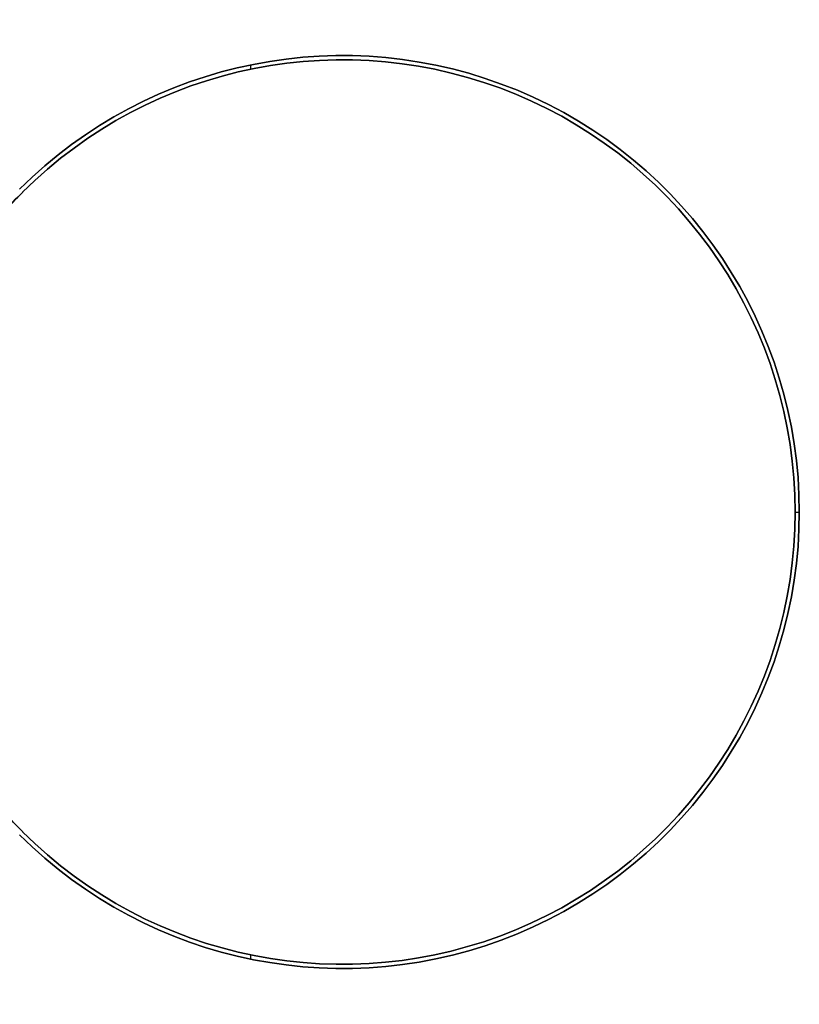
# Model space of a CAD drawing. Header units: millimetres. Extents: x -42 to 129, y -23 to 94.
# Tile 256 of 256: x 37 to 129, y -23 to 94. Entities that reach past the tile are written whole.
import ezdxf

# ---------------------------------------------------------------- set-up
doc = ezdxf.new("R2010")
doc.units = ezdxf.units.MM
doc.layers.add('PANTALLA', color=7, linetype='Continuous')

msp = doc.modelspace()

# ---------------------------------------------------------------- linework, layer by layer
at = {"layer": 'PANTALLA', "color": 254, "true_color": 0xcbd2ef, "extrusion": (0, 0, -1)}
for centre, radius, start, end in [((-74.96, 35.49, 180), 54.24, 45, 180), ((-74.96, 35.49, -180), 54.24, 45, 180), ((-74.96, 35.49, -180), 54.24, 45, 180), ((-74.96, 35.49), 54.24, 45, 180), ((-74.96, 35.49, -180), 53.74, 45, 180), ((-74.96, 35.49), 53.74, 45, 180), ((-74.96, 35.49, 180), 54.24, 180, 315), ((-74.96, 35.49, -180), 54.24, 180, 315), ((-74.96, 35.49, -180), 54.24, 180, 315), ((-74.96, 35.49), 54.24, 180, 315), ((-74.96, 35.49, -180), 53.74, 180, 315), ((-74.96, 35.49), 53.74, 180, 315)]:
    msp.add_arc(centre, radius, start, end, dxfattribs=at)
at = {"layer": 'PANTALLA', "color": 254, "true_color": 0xcbd2ef}
for centre, radius, start, end in [((74.96, 35.49, -180), 54.24, 360, 135), ((74.96, 35.49, -180), 53.74, 360, 135), ((74.96, 35.49, 180), 53.74, 360, 135), ((74.96, 35.49, -180), 53.74, 360, 135), ((74.96, 35.49, -180), 54.24, 225, 0), ((74.96, 35.49, -180), 53.74, 225, 0), ((74.96, 35.49, 180), 53.74, 225, 0), ((74.96, 35.49, -180), 53.74, 225, 0)]:
    msp.add_arc(centre, radius, start, end, dxfattribs=at)
for points in [[(64.08, 88.11, -180), (64.08, 88.62, -180)], [(64.08, 88.11, 180), (64.08, 88.62, 180)], [(88.14, 88.1, 180), (88.14, 88.1, -180)], [(88.02, 87.62, 180), (88.02, 87.62, -180)], [(36.97, 73.49, -180), (-0.68, 35.84, -180)], [(36.97, 73.49, 180), (-0.68, 35.84, 180)], [(36.97, 73.49, -180), (-0.68, 35.84, -180)], [(-0.68, 35.84, 180), (36.97, 73.49, 180)], [(36.97, 73.49), (-0.68, 35.84)], [(36.97, 73.49, -180), (36.97, 73.49, 180)], [(36.97, 73.49, 180), (36.97, 73.49, -180)], [(-0.68, 35.15, -180), (36.97, -2.5, -180)], [(-0.68, 35.15, 180), (36.97, -2.5, 180)], [(-0.68, 35.15, -180), (36.97, -2.5, -180)], [(36.97, -2.5, 180), (-0.68, 35.15, 180)], [(-0.68, 35.15), (36.97, -2.5)], [(128.7, 35.49, -180), (129.2, 35.49, -180)], [(128.7, 35.49, 180), (129.2, 35.49, 180)], [(128.7, 35.49, 180), (128.7, 35.49, -180)], [(128.7, 35.49, -180), (128.7, 35.49, 180)], [(129.2, 35.49, -180), (129.2, 35.49, 180)], [(129.2, 35.49, 180), (129.2, 35.49, -180)], [(36.97, -2.5, -180), (36.97, -2.5, 180)], [(36.97, -2.5, 180), (36.97, -2.5, -180)], [(64.08, -17.64, -180), (64.08, -17.13, -180)], [(64.08, -17.64, 180), (64.08, -17.13, 180)], [(88.02, -16.63, 180), (88.02, -16.63, -180)], [(88.14, -17.12, 180), (88.14, -17.12, -180)]]:
    msp.add_open_spline(points, degree=1, dxfattribs=at)

doc.saveas('drawing.dxf')
